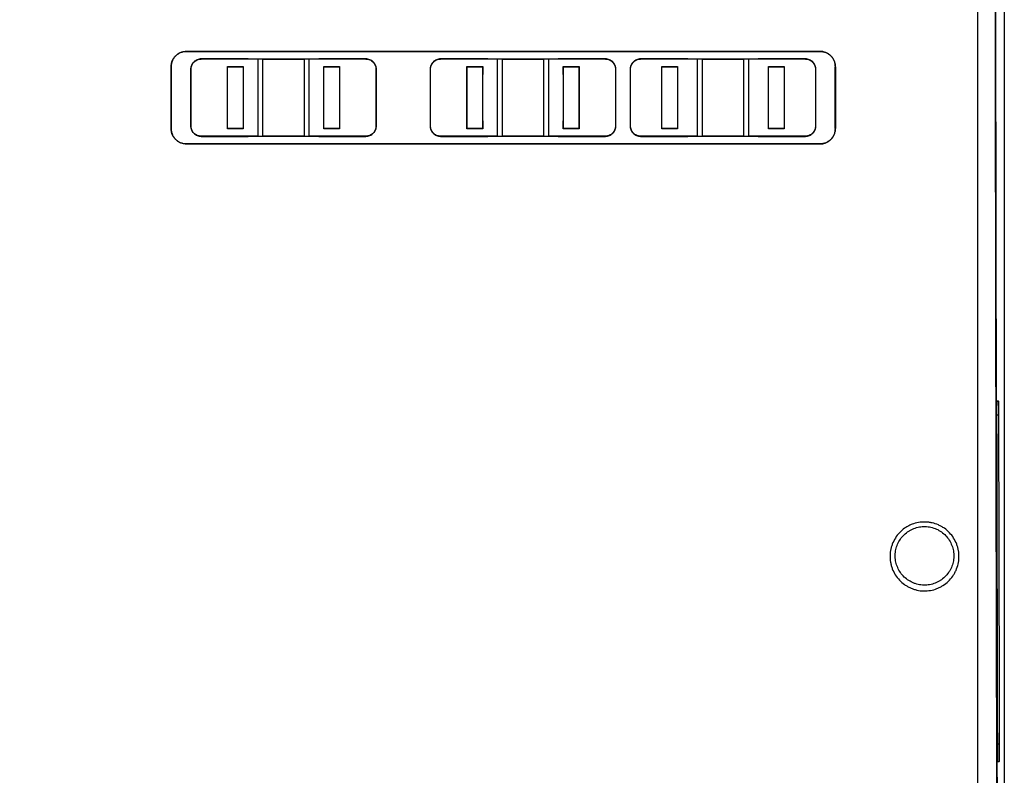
# Model space of a CAD drawing. Header units: millimetres. Extents: x -0.43 to 1.28, y -0.94 to 1.34.
# Tile 32 of 177: x 0.18 to 0.37, y -0.1 to 0.05. Entities that reach past the tile are written whole.
import ezdxf

# ---------------------------------------------------------------- set-up
doc = ezdxf.new("R2010")
doc.units = ezdxf.units.MM

msp = doc.modelspace()

# ---------------------------------------------------------------- linework, layer by layer
at = {"color": 7, "linetype": 'Continuous', "lineweight": 25}
for p, q in [((0.36811, 0.47996), (0.36811, -0.16904)), ((0.36809, 0.17946), (0.36809, -0.17002)), ((0.20931, 0.04294), (0.33231, 0.04294)), ((0.20931, 0.04293), (0.20931, 0.04294)), ((0.33231, 0.04293), (0.20931, 0.04293)), ((0.33231, 0.04293), (0.33231, 0.04294)), ((0.22129, 0.04149), (0.21214, 0.04147)), ((0.21214, 0.04143), (0.21214, 0.04147)), ((0.21214, 0.04143), (0.22129, 0.04146)), ((0.22414, 0.04144), (0.22129, 0.04149)), ((0.22129, 0.04146), (0.22129, 0.04149)), ((0.22129, 0.04146), (0.22314, 0.04143)), ((0.22414, 0.04143), (0.22314, 0.04143)), ((0.22314, 0.04143), (0.22314, 0.02646)), ((0.23214, 0.04144), (0.22414, 0.04144)), ((0.22414, 0.04144), (0.22414, 0.04143)), ((0.22414, 0.04143), (0.23214, 0.04143)), ((0.23499, 0.04149), (0.23214, 0.04144)), ((0.23214, 0.04143), (0.23214, 0.04144)), ((0.23314, 0.04143), (0.23214, 0.04143)), ((0.23314, 0.04143), (0.23499, 0.04146)), ((0.23314, 0.02646), (0.23314, 0.04143)), ((0.24414, 0.04147), (0.23499, 0.04149)), ((0.23499, 0.04146), (0.23499, 0.04149)), ((0.23499, 0.04146), (0.24414, 0.04143)), ((0.24414, 0.04143), (0.24414, 0.04147)), ((0.26779, 0.04149), (0.25864, 0.04147)), ((0.25864, 0.04143), (0.25864, 0.04147)), ((0.25864, 0.04143), (0.26779, 0.04146)), ((0.27064, 0.04144), (0.26779, 0.04149)), ((0.26779, 0.04146), (0.26779, 0.04149)), ((0.26779, 0.04146), (0.26964, 0.04143)), ((0.27064, 0.04143), (0.26964, 0.04143)), ((0.26964, 0.04143), (0.26964, 0.02646)), ((0.27864, 0.04144), (0.27064, 0.04144)), ((0.27064, 0.04144), (0.27064, 0.04143)), ((0.27064, 0.04143), (0.27864, 0.04143)), ((0.2815, 0.04149), (0.27864, 0.04144)), ((0.27864, 0.04143), (0.27864, 0.04144)), ((0.27964, 0.04143), (0.27864, 0.04143)), ((0.27964, 0.04143), (0.2815, 0.04146)), ((0.27964, 0.02646), (0.27964, 0.04143)), ((0.29064, 0.04147), (0.2815, 0.04149)), ((0.2815, 0.04146), (0.2815, 0.04149)), ((0.2815, 0.04146), (0.29064, 0.04143)), ((0.29064, 0.04143), (0.29064, 0.04147)), ((0.30663, 0.04149), (0.29748, 0.04147)), ((0.29748, 0.04143), (0.29748, 0.04147)), ((0.29748, 0.04143), (0.30663, 0.04146)), ((0.30948, 0.04144), (0.30663, 0.04149)), ((0.30663, 0.04146), (0.30663, 0.04149)), ((0.30663, 0.04146), (0.30848, 0.04143)), ((0.30948, 0.04143), (0.30848, 0.04143)), ((0.30848, 0.04143), (0.30848, 0.02646)), ((0.31748, 0.04144), (0.30948, 0.04144)), ((0.30948, 0.04144), (0.30948, 0.04143)), ((0.30948, 0.04143), (0.31748, 0.04143)), ((0.32034, 0.04149), (0.31748, 0.04144)), ((0.31748, 0.04143), (0.31748, 0.04144)), ((0.31848, 0.04143), (0.31748, 0.04143)), ((0.31848, 0.04143), (0.32034, 0.04146)), ((0.31848, 0.02646), (0.31848, 0.04143)), ((0.32948, 0.04147), (0.32034, 0.04149)), ((0.32034, 0.04146), (0.32034, 0.04149)), ((0.32034, 0.04146), (0.32948, 0.04143)), ((0.32948, 0.04143), (0.32948, 0.04147)), ((0.20633, 0.03994), (0.20631, 0.03994)), ((0.21016, 0.03945), (0.21012, 0.03944)), ((0.21725, 0.03998), (0.21728, 0.03994)), ((0.21725, 0.03998), (0.22032, 0.03998)), ((0.21727, 0.03845), (0.21725, 0.03846)), ((0.21728, 0.03994), (0.22028, 0.03994)), ((0.22032, 0.03998), (0.22028, 0.03994)), ((0.22032, 0.03846), (0.2203, 0.03845)), ((0.23596, 0.03998), (0.23599, 0.03994)), ((0.23596, 0.03998), (0.23903, 0.03998)), ((0.23598, 0.03845), (0.23596, 0.03846)), ((0.23599, 0.03994), (0.23899, 0.03994)), ((0.23903, 0.03998), (0.23899, 0.03994)), ((0.23903, 0.03846), (0.23901, 0.03845)), ((0.24612, 0.03945), (0.24616, 0.03944)), ((0.25666, 0.03945), (0.25663, 0.03944)), ((0.26376, 0.03998), (0.26379, 0.03994)), ((0.26376, 0.03998), (0.26682, 0.03998)), ((0.26377, 0.03845), (0.26376, 0.03846)), ((0.26379, 0.03994), (0.26679, 0.03994)), ((0.26682, 0.03998), (0.26679, 0.03994)), ((0.26682, 0.03846), (0.26681, 0.03845)), ((0.28246, 0.03998), (0.2825, 0.03994)), ((0.28246, 0.03998), (0.28553, 0.03998)), ((0.28248, 0.03845), (0.28246, 0.03846)), ((0.2825, 0.03994), (0.2855, 0.03994)), ((0.28553, 0.03998), (0.2855, 0.03994)), ((0.28553, 0.03846), (0.28552, 0.03845)), ((0.29263, 0.03945), (0.29266, 0.03944)), ((0.2955, 0.03945), (0.29546, 0.03944)), ((0.30159, 0.03998), (0.30163, 0.03994)), ((0.30159, 0.03998), (0.30466, 0.03998)), ((0.30161, 0.03845), (0.30159, 0.03846)), ((0.30163, 0.03994), (0.30463, 0.03994)), ((0.30466, 0.03998), (0.30463, 0.03994)), ((0.30466, 0.03846), (0.30464, 0.03845)), ((0.3223, 0.03998), (0.32234, 0.03994)), ((0.3223, 0.03998), (0.32537, 0.03998)), ((0.32232, 0.03845), (0.3223, 0.03846)), ((0.32234, 0.03994), (0.32534, 0.03994)), ((0.32537, 0.03998), (0.32534, 0.03994)), ((0.32537, 0.03846), (0.32535, 0.03845)), ((0.33146, 0.03945), (0.3315, 0.03944)), ((0.33529, 0.03994), (0.33531, 0.03994)), ((0.21725, 0.02943), (0.21727, 0.02944)), ((0.2203, 0.02944), (0.22032, 0.02943)), ((0.23596, 0.02943), (0.23598, 0.02944)), ((0.23901, 0.02944), (0.23903, 0.02943)), ((0.26376, 0.02943), (0.26377, 0.02944)), ((0.26681, 0.02944), (0.26682, 0.02943)), ((0.28246, 0.02943), (0.28248, 0.02944)), ((0.28552, 0.02944), (0.28553, 0.02943)), ((0.30159, 0.02943), (0.30161, 0.02944)), ((0.30464, 0.02944), (0.30466, 0.02943)), ((0.3223, 0.02943), (0.32232, 0.02944)), ((0.32535, 0.02944), (0.32537, 0.02943)), ((0.20633, 0.02794), (0.20631, 0.02794)), ((0.21016, 0.02845), (0.21012, 0.02844)), ((0.21725, 0.02791), (0.21728, 0.02794)), ((0.22032, 0.02791), (0.21725, 0.02791)), ((0.22028, 0.02794), (0.21728, 0.02794)), ((0.22032, 0.02791), (0.22028, 0.02794)), ((0.23596, 0.02791), (0.23599, 0.02794)), ((0.23903, 0.02791), (0.23596, 0.02791)), ((0.23899, 0.02794), (0.23599, 0.02794)), ((0.23903, 0.02791), (0.23899, 0.02794)), ((0.24612, 0.02845), (0.24616, 0.02844)), ((0.25666, 0.02845), (0.25663, 0.02844)), ((0.26376, 0.02791), (0.26379, 0.02794)), ((0.26682, 0.02791), (0.26376, 0.02791)), ((0.26679, 0.02794), (0.26379, 0.02794)), ((0.26682, 0.02791), (0.26679, 0.02794)), ((0.28246, 0.02791), (0.2825, 0.02794)), ((0.28553, 0.02791), (0.28246, 0.02791)), ((0.2855, 0.02794), (0.2825, 0.02794)), ((0.28553, 0.02791), (0.2855, 0.02794)), ((0.29263, 0.02845), (0.29266, 0.02844)), ((0.2955, 0.02845), (0.29546, 0.02844)), ((0.30159, 0.02791), (0.30163, 0.02794)), ((0.30466, 0.02791), (0.30159, 0.02791)), ((0.30463, 0.02794), (0.30163, 0.02794)), ((0.30466, 0.02791), (0.30463, 0.02794)), ((0.3223, 0.02791), (0.32234, 0.02794)), ((0.32537, 0.02791), (0.3223, 0.02791)), ((0.32534, 0.02794), (0.32234, 0.02794)), ((0.32537, 0.02791), (0.32534, 0.02794)), ((0.33146, 0.02845), (0.3315, 0.02844)), ((0.33529, 0.02794), (0.33531, 0.02794)), ((0.33231, 0.02496), (0.20931, 0.02496)), ((0.20931, 0.02496), (0.20931, 0.02494)), ((0.20931, 0.02494), (0.33231, 0.02494)), ((0.21214, 0.02646), (0.21214, 0.02642)), ((0.22129, 0.02643), (0.21214, 0.02646)), ((0.21214, 0.02642), (0.22129, 0.02639)), ((0.22314, 0.02646), (0.22129, 0.02643)), ((0.22129, 0.02639), (0.22414, 0.02644)), ((0.22129, 0.02643), (0.22129, 0.02639)), ((0.22314, 0.02646), (0.22414, 0.02646)), ((0.23214, 0.02646), (0.22414, 0.02646)), ((0.22414, 0.02646), (0.22414, 0.02644)), ((0.22414, 0.02644), (0.23214, 0.02644)), ((0.23214, 0.02646), (0.23314, 0.02646)), ((0.23214, 0.02644), (0.23214, 0.02646)), ((0.23214, 0.02644), (0.23499, 0.02639)), ((0.23499, 0.02643), (0.23314, 0.02646)), ((0.24414, 0.02646), (0.23499, 0.02643)), ((0.23499, 0.02643), (0.23499, 0.02639)), ((0.23499, 0.02639), (0.24414, 0.02642)), ((0.24414, 0.02646), (0.24414, 0.02642)), ((0.25864, 0.02646), (0.25864, 0.02642)), ((0.26779, 0.02643), (0.25864, 0.02646)), ((0.25864, 0.02642), (0.26779, 0.02639)), ((0.26964, 0.02646), (0.26779, 0.02643)), ((0.26779, 0.02639), (0.27064, 0.02644)), ((0.26779, 0.02643), (0.26779, 0.02639)), ((0.26964, 0.02646), (0.27064, 0.02646)), ((0.27864, 0.02646), (0.27064, 0.02646)), ((0.27064, 0.02646), (0.27064, 0.02644)), ((0.27064, 0.02644), (0.27864, 0.02644)), ((0.27864, 0.02646), (0.27964, 0.02646)), ((0.27864, 0.02644), (0.27864, 0.02646)), ((0.27864, 0.02644), (0.2815, 0.02639)), ((0.2815, 0.02643), (0.27964, 0.02646)), ((0.29064, 0.02646), (0.2815, 0.02643)), ((0.2815, 0.02643), (0.2815, 0.02639)), ((0.2815, 0.02639), (0.29064, 0.02642)), ((0.29064, 0.02646), (0.29064, 0.02642)), ((0.29748, 0.02646), (0.29748, 0.02642)), ((0.30663, 0.02643), (0.29748, 0.02646)), ((0.29748, 0.02642), (0.30663, 0.02639)), ((0.30848, 0.02646), (0.30663, 0.02643)), ((0.30663, 0.02639), (0.30948, 0.02644)), ((0.30663, 0.02643), (0.30663, 0.02639)), ((0.30848, 0.02646), (0.30948, 0.02646)), ((0.31748, 0.02646), (0.30948, 0.02646)), ((0.30948, 0.02646), (0.30948, 0.02644)), ((0.30948, 0.02644), (0.31748, 0.02644)), ((0.31748, 0.02646), (0.31848, 0.02646)), ((0.31748, 0.02644), (0.31748, 0.02646)), ((0.31748, 0.02644), (0.32034, 0.02639)), ((0.32034, 0.02643), (0.31848, 0.02646)), ((0.32948, 0.02646), (0.32034, 0.02643)), ((0.32034, 0.02643), (0.32034, 0.02639)), ((0.32034, 0.02639), (0.32948, 0.02642)), ((0.32948, 0.02646), (0.32948, 0.02642)), ((0.33231, 0.02496), (0.33231, 0.02494)), ((0.367, -0.02504), (0.36667, -0.02504)), ((0.36681, -0.09504), (0.36714, -0.09504))]:
    msp.add_line(p, q, dxfattribs=at)
at = {"color": 250, "linetype": 'Continuous', "lineweight": 25}
for p, q in [((0.36667, -0.02504), (0.367, -0.02504)), ((0.36662, -0.0277), (0.36705, -0.0277)), ((0.36675, -0.09162), (0.3672, -0.09162)), ((0.36681, -0.09503), (0.36714, -0.09504))]:
    msp.add_line(p, q, dxfattribs=at)
at = {"color": 7, "linetype": 'Continuous', "lineweight": 25}
msp.add_ellipse((0.4078, 0.23531), major_axis=(0, 2.379), ratio=0.017455, start_param=1.556546, end_param=1.728872, dxfattribs=at)
for points in [[(0.36291, 0.09518), (0.36291, 0.00682), (0.36291, -0.08124), (0.36291, -0.16848)], [(0.22414, 0.02646), (0.22414, 0.03145), (0.22414, 0.03644), (0.22414, 0.04143)], [(0.23214, 0.04143), (0.23214, 0.03644), (0.23214, 0.03145), (0.23214, 0.02646)], [(0.27064, 0.02646), (0.27064, 0.03145), (0.27064, 0.03644), (0.27064, 0.04143)], [(0.27864, 0.04143), (0.27864, 0.03644), (0.27864, 0.03145), (0.27864, 0.02646)], [(0.30948, 0.02646), (0.30948, 0.03145), (0.30948, 0.03644), (0.30948, 0.04143)], [(0.31748, 0.04143), (0.31748, 0.03644), (0.31748, 0.03145), (0.31748, 0.02646)], [(0.20631, 0.03994), (0.20631, 0.03594), (0.20631, 0.03194), (0.20631, 0.02794)], [(0.21016, 0.02845), (0.21016, 0.03211), (0.21016, 0.03578), (0.21016, 0.03945)], [(0.21725, 0.03846), (0.21725, 0.03897), (0.21725, 0.03947), (0.21725, 0.03998)], [(0.21728, 0.02794), (0.21728, 0.03194), (0.21728, 0.03594), (0.21728, 0.03994)], [(0.22028, 0.03994), (0.22028, 0.03594), (0.22028, 0.03194), (0.22028, 0.02794)], [(0.22032, 0.03998), (0.22032, 0.03947), (0.22032, 0.03897), (0.22032, 0.03846)], [(0.23596, 0.03846), (0.23596, 0.03897), (0.23596, 0.03947), (0.23596, 0.03998)], [(0.23599, 0.02794), (0.23599, 0.03194), (0.23599, 0.03594), (0.23599, 0.03994)], [(0.23899, 0.03994), (0.23899, 0.03594), (0.23899, 0.03194), (0.23899, 0.02794)], [(0.23903, 0.03998), (0.23903, 0.03947), (0.23903, 0.03897), (0.23903, 0.03846)], [(0.24612, 0.03945), (0.24612, 0.03578), (0.24612, 0.03211), (0.24612, 0.02845)], [(0.25666, 0.02845), (0.25666, 0.03211), (0.25666, 0.03578), (0.25666, 0.03945)], [(0.26375, 0.03846), (0.26375, 0.03897), (0.26375, 0.03947), (0.26375, 0.03998)], [(0.26379, 0.02794), (0.26379, 0.03194), (0.26379, 0.03594), (0.26379, 0.03994)], [(0.26679, 0.03994), (0.26679, 0.03594), (0.26679, 0.03194), (0.26679, 0.02794)], [(0.26682, 0.03998), (0.26682, 0.03947), (0.26682, 0.03897), (0.26682, 0.03846)], [(0.28246, 0.03846), (0.28246, 0.03897), (0.28246, 0.03947), (0.28246, 0.03998)], [(0.2825, 0.02794), (0.2825, 0.03194), (0.2825, 0.03594), (0.2825, 0.03994)], [(0.2855, 0.03994), (0.2855, 0.03594), (0.2855, 0.03194), (0.2855, 0.02794)], [(0.28553, 0.03998), (0.28553, 0.03947), (0.28553, 0.03897), (0.28553, 0.03846)], [(0.29263, 0.03945), (0.29263, 0.03578), (0.29263, 0.03211), (0.29263, 0.02845)], [(0.2955, 0.02845), (0.2955, 0.03211), (0.2955, 0.03578), (0.2955, 0.03945)], [(0.30159, 0.03846), (0.30159, 0.03897), (0.30159, 0.03947), (0.30159, 0.03998)], [(0.30163, 0.02794), (0.30163, 0.03194), (0.30163, 0.03594), (0.30163, 0.03994)], [(0.30463, 0.03994), (0.30463, 0.03594), (0.30463, 0.03194), (0.30463, 0.02794)], [(0.30466, 0.03998), (0.30466, 0.03947), (0.30466, 0.03897), (0.30466, 0.03846)], [(0.3223, 0.03846), (0.3223, 0.03897), (0.3223, 0.03947), (0.3223, 0.03998)], [(0.32234, 0.02794), (0.32234, 0.03194), (0.32234, 0.03594), (0.32234, 0.03994)], [(0.32534, 0.03994), (0.32534, 0.03594), (0.32534, 0.03194), (0.32534, 0.02794)], [(0.32537, 0.03998), (0.32537, 0.03947), (0.32537, 0.03897), (0.32537, 0.03846)], [(0.33146, 0.03945), (0.33146, 0.03578), (0.33146, 0.03211), (0.33146, 0.02845)], [(0.33531, 0.03994), (0.33531, 0.03594), (0.33531, 0.03194), (0.33531, 0.02794)], [(0.21725, 0.02791), (0.21725, 0.02842), (0.21725, 0.02892), (0.21725, 0.02943)], [(0.22032, 0.02943), (0.22032, 0.02892), (0.22032, 0.02842), (0.22032, 0.02791)], [(0.23596, 0.02791), (0.23596, 0.02842), (0.23596, 0.02892), (0.23596, 0.02943)], [(0.23903, 0.02943), (0.23903, 0.02892), (0.23903, 0.02842), (0.23903, 0.02791)], [(0.26375, 0.02791), (0.26375, 0.02842), (0.26375, 0.02892), (0.26375, 0.02943)], [(0.26682, 0.02943), (0.26682, 0.02892), (0.26682, 0.02842), (0.26682, 0.02791)], [(0.28246, 0.02791), (0.28246, 0.02842), (0.28246, 0.02892), (0.28246, 0.02943)], [(0.28553, 0.02943), (0.28553, 0.02892), (0.28553, 0.02842), (0.28553, 0.02791)], [(0.30159, 0.02791), (0.30159, 0.02842), (0.30159, 0.02892), (0.30159, 0.02943)], [(0.30466, 0.02943), (0.30466, 0.02892), (0.30466, 0.02842), (0.30466, 0.02791)], [(0.3223, 0.02791), (0.3223, 0.02842), (0.3223, 0.02892), (0.3223, 0.02943)], [(0.32537, 0.02943), (0.32537, 0.02892), (0.32537, 0.02842), (0.32537, 0.02791)], [(0.36662, -0.02837), (0.36666, -0.04976), (0.36671, -0.07113), (0.36676, -0.09245)], [(0.3672, -0.09162), (0.36714, -0.07035), (0.3671, -0.04904), (0.36705, -0.0277)]]:
    msp.add_open_spline(points, degree=3, dxfattribs=at)
for points, knots in [([(0.36678, -0.14007), (0.36677, -0.1384), (0.36676, -0.13506), (0.36675, -0.13005), (0.36673, -0.12503), (0.36672, -0.12001), (0.36671, -0.115), (0.36669, -0.10998), (0.36668, -0.10496), (0.36667, -0.09993), (0.36666, -0.09491), (0.36664, -0.08989), (0.36663, -0.08486), (0.36662, -0.07984), (0.36661, -0.07481), (0.3666, -0.06978), (0.36659, -0.06475), (0.36658, -0.05972), (0.36656, -0.05469), (0.36655, -0.04966), (0.36654, -0.04462), (0.36653, -0.03959), (0.36652, -0.03455), (0.36651, -0.02952), (0.3665, -0.02448), (0.36649, -0.01945), (0.36648, -0.01441), (0.36648, -0.00937), (0.36647, -0.00433), (0.36646, 0.00071), (0.36645, 0.00575), (0.36644, 0.01079), (0.36643, 0.01584), (0.36642, 0.02088), (0.36642, 0.02592), (0.36641, 0.03097), (0.3664, 0.03601), (0.36639, 0.04106), (0.36639, 0.0461), (0.36638, 0.05115), (0.36637, 0.05619), (0.36637, 0.06124), (0.36636, 0.06629), (0.36635, 0.07134), (0.36635, 0.07638), (0.36634, 0.08143), (0.36634, 0.08648), (0.36633, 0.08985), (0.36633, 0.09153)], [0, 0, 0, 0, 0.021777, 0.043553, 0.065327, 0.087099, 0.10887, 0.130638, 0.152406, 0.174171, 0.195935, 0.217697, 0.239457, 0.261216, 0.282973, 0.304728, 0.326482, 0.348233, 0.369984, 0.391732, 0.413479, 0.435224, 0.456967, 0.478709, 0.500449, 0.522187, 0.543924, 0.565659, 0.587392, 0.609123, 0.630853, 0.652581, 0.674308, 0.696032, 0.717755, 0.739477, 0.761196, 0.782914, 0.80463, 0.826345, 0.848058, 0.869769, 0.891478, 0.913186, 0.934892, 0.956596, 0.978299, 1, 1, 1, 1]), ([(0.20631, 0.03994), (0.20631, 0.04014), (0.20633, 0.04034), (0.20641, 0.04072), (0.20646, 0.04091), (0.20661, 0.04127), (0.20671, 0.04144), (0.20692, 0.04177), (0.20705, 0.04192), (0.20732, 0.0422), (0.20748, 0.04232), (0.2078, 0.04254), (0.20798, 0.04264), (0.20852, 0.04286), (0.20891, 0.04294), (0.20931, 0.04294)], [0, 0, 0, 0, 0.125, 0.125, 0.25, 0.25, 0.375, 0.375, 0.5, 0.5, 0.625, 0.625, 0.75, 0.75, 1, 1, 1, 1]), ([(0.20931, 0.04293), (0.20911, 0.04293), (0.20892, 0.04291), (0.20854, 0.04283), (0.20835, 0.04277), (0.20799, 0.04262), (0.20782, 0.04253), (0.20749, 0.04231), (0.20734, 0.04219), (0.20706, 0.04191), (0.20694, 0.04176), (0.20672, 0.04144), (0.20663, 0.04126), (0.20648, 0.04091), (0.20642, 0.04072), (0.20635, 0.04033), (0.20633, 0.04014), (0.20633, 0.03994)], [0, 0, 0, 0, 0.125, 0.125, 0.25, 0.25, 0.375, 0.375, 0.5, 0.5, 0.625, 0.625, 0.75, 0.75, 0.875, 0.875, 1, 1, 1, 1]), ([(0.33531, 0.03994), (0.33531, 0.04014), (0.33529, 0.04034), (0.33522, 0.04072), (0.33516, 0.04091), (0.33501, 0.04127), (0.33492, 0.04144), (0.3347, 0.04177), (0.33457, 0.04192), (0.3343, 0.0422), (0.33415, 0.04232), (0.33382, 0.04254), (0.33364, 0.04264), (0.3331, 0.04286), (0.33271, 0.04294), (0.33231, 0.04294)], [0, 0, 0, 0, 0.125, 0.125, 0.25, 0.25, 0.375, 0.375, 0.5, 0.5, 0.625, 0.625, 0.75, 0.75, 1, 1, 1, 1]), ([(0.33231, 0.04293), (0.33251, 0.04293), (0.3327, 0.04291), (0.33308, 0.04283), (0.33327, 0.04277), (0.33363, 0.04262), (0.33381, 0.04253), (0.33413, 0.04231), (0.33428, 0.04219), (0.33456, 0.04191), (0.33468, 0.04176), (0.3349, 0.04144), (0.33499, 0.04126), (0.33514, 0.04091), (0.3352, 0.04072), (0.33527, 0.04033), (0.33529, 0.04014), (0.33529, 0.03994)], [0, 0, 0, 0, 0.125, 0.125, 0.25, 0.25, 0.375, 0.375, 0.5, 0.5, 0.625, 0.625, 0.75, 0.75, 0.875, 0.875, 1, 1, 1, 1]), ([(0.21214, 0.04147), (0.21201, 0.04147), (0.21188, 0.04145), (0.21162, 0.0414), (0.21149, 0.04136), (0.21125, 0.04125), (0.21113, 0.04119), (0.21091, 0.04105), (0.21081, 0.04096), (0.21062, 0.04077), (0.21054, 0.04067), (0.21039, 0.04045), (0.21033, 0.04034), (0.21018, 0.03997), (0.21012, 0.03971), (0.21012, 0.03944)], [0, 0, 0, 0, 0.125, 0.125, 0.25, 0.25, 0.375, 0.375, 0.5, 0.5, 0.625, 0.625, 0.75, 0.75, 1, 1, 1, 1]), ([(0.21016, 0.03945), (0.21016, 0.03958), (0.21017, 0.0397), (0.21022, 0.03996), (0.21026, 0.04008), (0.21036, 0.04032), (0.21042, 0.04043), (0.21057, 0.04065), (0.21065, 0.04075), (0.21083, 0.04093), (0.21093, 0.04102), (0.21115, 0.04116), (0.21126, 0.04122), (0.21162, 0.04138), (0.21188, 0.04143), (0.21214, 0.04143)], [0, 0, 0, 0, 0.125, 0.125, 0.25, 0.25, 0.375, 0.375, 0.5, 0.5, 0.625, 0.625, 0.75, 0.75, 1, 1, 1, 1]), ([(0.24616, 0.03944), (0.24616, 0.03958), (0.24614, 0.03971), (0.24609, 0.03997), (0.24605, 0.04009), (0.24595, 0.04034), (0.24589, 0.04045), (0.24575, 0.04067), (0.24566, 0.04078), (0.24547, 0.04096), (0.24537, 0.04105), (0.24515, 0.0412), (0.24504, 0.04126), (0.24467, 0.04141), (0.24441, 0.04147), (0.24414, 0.04147)], [0, 0, 0, 0, 0.125, 0.125, 0.25, 0.25, 0.375, 0.375, 0.5, 0.5, 0.625, 0.625, 0.75, 0.75, 1, 1, 1, 1]), ([(0.24414, 0.04143), (0.24427, 0.04143), (0.2444, 0.04142), (0.24465, 0.04137), (0.24478, 0.04133), (0.24502, 0.04123), (0.24513, 0.04117), (0.24535, 0.04102), (0.24545, 0.04094), (0.24572, 0.04066), (0.24587, 0.04044), (0.24607, 0.03997), (0.24612, 0.03971), (0.24612, 0.03945)], [0, 0, 0, 0, 0.125, 0.125, 0.25, 0.25, 0.375, 0.375, 0.5, 0.5, 0.75, 0.75, 1, 1, 1, 1]), ([(0.25864, 0.04147), (0.25851, 0.04147), (0.25838, 0.04145), (0.25812, 0.0414), (0.25799, 0.04136), (0.25775, 0.04126), (0.25763, 0.0412), (0.25741, 0.04105), (0.25731, 0.04096), (0.25703, 0.04068), (0.25688, 0.04046), (0.25668, 0.03997), (0.25663, 0.03971), (0.25663, 0.03944)], [0, 0, 0, 0, 0.125, 0.125, 0.25, 0.25, 0.375, 0.375, 0.5, 0.5, 0.75, 0.75, 1, 1, 1, 1]), ([(0.25666, 0.03945), (0.25666, 0.03958), (0.25667, 0.0397), (0.25672, 0.03996), (0.25676, 0.04008), (0.25686, 0.04032), (0.25692, 0.04044), (0.25707, 0.04065), (0.25715, 0.04076), (0.25742, 0.04103), (0.25764, 0.04118), (0.25812, 0.04138), (0.25838, 0.04143), (0.25864, 0.04143)], [0, 0, 0, 0, 0.125, 0.125, 0.25, 0.25, 0.375, 0.375, 0.5, 0.5, 0.75, 0.75, 1, 1, 1, 1]), ([(0.29266, 0.03944), (0.29266, 0.03958), (0.29265, 0.03971), (0.2926, 0.03997), (0.29256, 0.04009), (0.29246, 0.04034), (0.2924, 0.04045), (0.29225, 0.04067), (0.29217, 0.04078), (0.29198, 0.04096), (0.29188, 0.04105), (0.29166, 0.0412), (0.29154, 0.04126), (0.29118, 0.04141), (0.29091, 0.04147), (0.29064, 0.04147)], [0, 0, 0, 0, 0.125, 0.125, 0.25, 0.25, 0.375, 0.375, 0.5, 0.5, 0.625, 0.625, 0.75, 0.75, 1, 1, 1, 1]), ([(0.29064, 0.04143), (0.29078, 0.04143), (0.2909, 0.04142), (0.29116, 0.04137), (0.29128, 0.04133), (0.29152, 0.04123), (0.29164, 0.04117), (0.29185, 0.04102), (0.29196, 0.04094), (0.29223, 0.04066), (0.29238, 0.04044), (0.29257, 0.03997), (0.29263, 0.03971), (0.29263, 0.03945)], [0, 0, 0, 0, 0.125, 0.125, 0.25, 0.25, 0.375, 0.375, 0.5, 0.5, 0.75, 0.75, 1, 1, 1, 1]), ([(0.29748, 0.04147), (0.29735, 0.04147), (0.29722, 0.04145), (0.29696, 0.0414), (0.29683, 0.04136), (0.29659, 0.04126), (0.29647, 0.0412), (0.29625, 0.04105), (0.29615, 0.04096), (0.29587, 0.04068), (0.29572, 0.04046), (0.29552, 0.03997), (0.29546, 0.03971), (0.29546, 0.03944)], [0, 0, 0, 0, 0.125, 0.125, 0.25, 0.25, 0.375, 0.375, 0.5, 0.5, 0.75, 0.75, 1, 1, 1, 1]), ([(0.2955, 0.03945), (0.2955, 0.03958), (0.29551, 0.0397), (0.29556, 0.03996), (0.2956, 0.04008), (0.2957, 0.04032), (0.29576, 0.04044), (0.2959, 0.04065), (0.29599, 0.04076), (0.29626, 0.04103), (0.29648, 0.04118), (0.29696, 0.04138), (0.29722, 0.04143), (0.29748, 0.04143)], [0, 0, 0, 0, 0.125, 0.125, 0.25, 0.25, 0.375, 0.375, 0.5, 0.5, 0.75, 0.75, 1, 1, 1, 1]), ([(0.3315, 0.03944), (0.3315, 0.03958), (0.33149, 0.03971), (0.33143, 0.03997), (0.3314, 0.04009), (0.3313, 0.04034), (0.33123, 0.04045), (0.33109, 0.04067), (0.331, 0.04078), (0.33082, 0.04096), (0.33072, 0.04105), (0.3305, 0.0412), (0.33038, 0.04126), (0.33001, 0.04141), (0.32975, 0.04147), (0.32948, 0.04147)], [0, 0, 0, 0, 0.125, 0.125, 0.25, 0.25, 0.375, 0.375, 0.5, 0.5, 0.625, 0.625, 0.75, 0.75, 1, 1, 1, 1]), ([(0.32948, 0.04143), (0.32961, 0.04143), (0.32974, 0.04142), (0.33, 0.04137), (0.33012, 0.04133), (0.33036, 0.04123), (0.33048, 0.04117), (0.33069, 0.04102), (0.33079, 0.04094), (0.33107, 0.04066), (0.33121, 0.04044), (0.33141, 0.03997), (0.33146, 0.03971), (0.33146, 0.03945)], [0, 0, 0, 0, 0.125, 0.125, 0.25, 0.25, 0.375, 0.375, 0.5, 0.5, 0.75, 0.75, 1, 1, 1, 1]), ([(0.20633, 0.02794), (0.20633, 0.02915), (0.20633, 0.03036), (0.20633, 0.03156), (0.20633, 0.03277), (0.20633, 0.03397), (0.20633, 0.03518), (0.20633, 0.03677), (0.20633, 0.03835), (0.20633, 0.03994)], [0, 0, 0, 0, 0.00362997, 0.00362997, 0.00362997, 0.00725995, 0.00725995, 0.00725995, 0.01204251, 0.01204251, 0.01204251, 0.01204251]), ([(0.21012, 0.03944), (0.21012, 0.03853), (0.21012, 0.03762), (0.21012, 0.03671), (0.21012, 0.03577), (0.21012, 0.03484), (0.21012, 0.0339), (0.21012, 0.03208), (0.21012, 0.03026), (0.21012, 0.02844)], [0.00006788, 0.00006788, 0.00006788, 0.00006788, 0.00281496, 0.00281496, 0.00281496, 0.00562992, 0.00562992, 0.00562992, 0.01110715, 0.01110715, 0.01110715, 0.01110715]), ([(0.21727, 0.02945), (0.21727, 0.03094), (0.21727, 0.03244), (0.21727, 0.03394), (0.21727, 0.03544), (0.21727, 0.03694), (0.21727, 0.03844)], [0, 0, 0, 0, 0.004515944, 0.004515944, 0.004515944, 0.009031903, 0.009031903, 0.009031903, 0.009031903]), ([(0.2203, 0.03844), (0.2203, 0.03694), (0.2203, 0.03544), (0.2203, 0.03394), (0.2203, 0.03244), (0.2203, 0.03094), (0.2203, 0.02945)], [0, 0, 0, 0, 0.004515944, 0.004515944, 0.004515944, 0.009031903, 0.009031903, 0.009031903, 0.009031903]), ([(0.23598, 0.02945), (0.23598, 0.03094), (0.23598, 0.03244), (0.23598, 0.03394), (0.23598, 0.03544), (0.23598, 0.03694), (0.23598, 0.03844)], [0, 0, 0, 0, 0.004515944, 0.004515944, 0.004515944, 0.009031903, 0.009031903, 0.009031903, 0.009031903]), ([(0.23901, 0.03844), (0.23901, 0.03694), (0.23901, 0.03544), (0.23901, 0.03394), (0.23901, 0.03244), (0.23901, 0.03094), (0.23901, 0.02945)], [0, 0, 0, 0, 0.004515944, 0.004515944, 0.004515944, 0.009031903, 0.009031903, 0.009031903, 0.009031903]), ([(0.24616, 0.02844), (0.24616, 0.02936), (0.24616, 0.03028), (0.24616, 0.03119), (0.24616, 0.03211), (0.24616, 0.03303), (0.24616, 0.03394), (0.24616, 0.03578), (0.24616, 0.03761), (0.24616, 0.03944)], [0, 0, 0, 0, 0.00275976, 0.00275976, 0.00275976, 0.00551953, 0.00551953, 0.00551953, 0.01103896, 0.01103896, 0.01103896, 0.01103896]), ([(0.25663, 0.03944), (0.25663, 0.03853), (0.25663, 0.03761), (0.25663, 0.03669), (0.25663, 0.03578), (0.25663, 0.03486), (0.25663, 0.03394), (0.25663, 0.03211), (0.25663, 0.03028), (0.25663, 0.02844)], [0, 0, 0, 0, 0.00275976, 0.00275976, 0.00275976, 0.00551953, 0.00551953, 0.00551953, 0.01103896, 0.01103896, 0.01103896, 0.01103896]), ([(0.26377, 0.02945), (0.26377, 0.03094), (0.26377, 0.03244), (0.26377, 0.03394), (0.26377, 0.03544), (0.26377, 0.03694), (0.26377, 0.03844)], [0, 0, 0, 0, 0.004515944, 0.004515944, 0.004515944, 0.009031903, 0.009031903, 0.009031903, 0.009031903]), ([(0.26681, 0.03844), (0.26681, 0.03694), (0.26681, 0.03544), (0.26681, 0.03394), (0.26681, 0.03244), (0.26681, 0.03094), (0.26681, 0.02945)], [0, 0, 0, 0, 0.004515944, 0.004515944, 0.004515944, 0.009031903, 0.009031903, 0.009031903, 0.009031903]), ([(0.28248, 0.02945), (0.28248, 0.03094), (0.28248, 0.03244), (0.28248, 0.03394), (0.28248, 0.03544), (0.28248, 0.03694), (0.28248, 0.03844)], [0, 0, 0, 0, 0.004515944, 0.004515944, 0.004515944, 0.009031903, 0.009031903, 0.009031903, 0.009031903]), ([(0.28552, 0.03844), (0.28552, 0.03694), (0.28552, 0.03544), (0.28552, 0.03394), (0.28552, 0.03244), (0.28552, 0.03094), (0.28552, 0.02945)], [0, 0, 0, 0, 0.004515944, 0.004515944, 0.004515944, 0.009031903, 0.009031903, 0.009031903, 0.009031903]), ([(0.29266, 0.02844), (0.29266, 0.02936), (0.29266, 0.03028), (0.29266, 0.03119), (0.29266, 0.03211), (0.29266, 0.03303), (0.29266, 0.03394), (0.29266, 0.03578), (0.29266, 0.03761), (0.29266, 0.03944)], [0, 0, 0, 0, 0.00275976, 0.00275976, 0.00275976, 0.00551953, 0.00551953, 0.00551953, 0.01103896, 0.01103896, 0.01103896, 0.01103896]), ([(0.29546, 0.03944), (0.29546, 0.03853), (0.29546, 0.03761), (0.29546, 0.03669), (0.29546, 0.03578), (0.29546, 0.03486), (0.29546, 0.03394), (0.29546, 0.03211), (0.29546, 0.03028), (0.29546, 0.02844)], [0, 0, 0, 0, 0.00275976, 0.00275976, 0.00275976, 0.00551953, 0.00551953, 0.00551953, 0.01103896, 0.01103896, 0.01103896, 0.01103896]), ([(0.30161, 0.02945), (0.30161, 0.03094), (0.30161, 0.03244), (0.30161, 0.03394), (0.30161, 0.03544), (0.30161, 0.03694), (0.30161, 0.03844)], [0, 0, 0, 0, 0.004515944, 0.004515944, 0.004515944, 0.009031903, 0.009031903, 0.009031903, 0.009031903]), ([(0.30464, 0.03844), (0.30464, 0.03694), (0.30464, 0.03544), (0.30464, 0.03394), (0.30464, 0.03244), (0.30464, 0.03094), (0.30464, 0.02945)], [0, 0, 0, 0, 0.004515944, 0.004515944, 0.004515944, 0.009031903, 0.009031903, 0.009031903, 0.009031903]), ([(0.32232, 0.02945), (0.32232, 0.03094), (0.32232, 0.03244), (0.32232, 0.03394), (0.32232, 0.03544), (0.32232, 0.03694), (0.32232, 0.03844)], [0, 0, 0, 0, 0.004515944, 0.004515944, 0.004515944, 0.009031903, 0.009031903, 0.009031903, 0.009031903]), ([(0.32535, 0.03844), (0.32535, 0.03694), (0.32535, 0.03544), (0.32535, 0.03394), (0.32535, 0.03244), (0.32535, 0.03094), (0.32535, 0.02945)], [0, 0, 0, 0, 0.004515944, 0.004515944, 0.004515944, 0.009031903, 0.009031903, 0.009031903, 0.009031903]), ([(0.3315, 0.02844), (0.3315, 0.02936), (0.3315, 0.03028), (0.3315, 0.03119), (0.3315, 0.03211), (0.3315, 0.03303), (0.3315, 0.03394), (0.3315, 0.03578), (0.3315, 0.03761), (0.3315, 0.03944)], [0, 0, 0, 0, 0.00275976, 0.00275976, 0.00275976, 0.00551953, 0.00551953, 0.00551953, 0.01103896, 0.01103896, 0.01103896, 0.01103896]), ([(0.33529, 0.02794), (0.33529, 0.02915), (0.33529, 0.03036), (0.33529, 0.03156), (0.33529, 0.03277), (0.33529, 0.03397), (0.33529, 0.03518), (0.33529, 0.03677), (0.33529, 0.03835), (0.33529, 0.03994)], [0, 0, 0, 0, 0.00362997, 0.00362997, 0.00362997, 0.00725995, 0.00725995, 0.00725995, 0.01204251, 0.01204251, 0.01204251, 0.01204251]), ([(0.20931, 0.02494), (0.20911, 0.02494), (0.20892, 0.02496), (0.20853, 0.02504), (0.20834, 0.0251), (0.20798, 0.02525), (0.20781, 0.02534), (0.20748, 0.02556), (0.20733, 0.02569), (0.20705, 0.02596), (0.20693, 0.02611), (0.20671, 0.02644), (0.20661, 0.02661), (0.20646, 0.02698), (0.20641, 0.02716), (0.20633, 0.02755), (0.20631, 0.02775), (0.20631, 0.02794)], [0, 0, 0, 0, 0.125, 0.125, 0.25, 0.25, 0.375, 0.375, 0.5, 0.5, 0.625, 0.625, 0.75, 0.75, 0.875, 0.875, 1, 1, 1, 1]), ([(0.20633, 0.02794), (0.20633, 0.02775), (0.20635, 0.02755), (0.20642, 0.02717), (0.20648, 0.02699), (0.20663, 0.02662), (0.20672, 0.02645), (0.20694, 0.02613), (0.20706, 0.02598), (0.20734, 0.0257), (0.20749, 0.02558), (0.20781, 0.02536), (0.20799, 0.02527), (0.20852, 0.02504), (0.20892, 0.02496), (0.20931, 0.02496)], [0, 0, 0, 0, 0.125, 0.125, 0.25, 0.25, 0.375, 0.375, 0.5, 0.5, 0.625, 0.625, 0.75, 0.75, 1, 1, 1, 1]), ([(0.21012, 0.02844), (0.21012, 0.02831), (0.21014, 0.02818), (0.21019, 0.02792), (0.21023, 0.0278), (0.21033, 0.02755), (0.21039, 0.02744), (0.21054, 0.02722), (0.21062, 0.02712), (0.21081, 0.02693), (0.21091, 0.02685), (0.21113, 0.0267), (0.21125, 0.02663), (0.21161, 0.02648), (0.21187, 0.02642), (0.21214, 0.02642)], [0, 0, 0, 0, 0.125, 0.125, 0.25, 0.25, 0.375, 0.375, 0.5, 0.5, 0.625, 0.625, 0.75, 0.75, 1, 1, 1, 1]), ([(0.21214, 0.02646), (0.21201, 0.02646), (0.21188, 0.02647), (0.21163, 0.02653), (0.2115, 0.02657), (0.21126, 0.02667), (0.21115, 0.02673), (0.21093, 0.02687), (0.21083, 0.02696), (0.21065, 0.02714), (0.21057, 0.02724), (0.21042, 0.02745), (0.21036, 0.02757), (0.21021, 0.02793), (0.21016, 0.02819), (0.21016, 0.02845)], [0, 0, 0, 0, 0.125, 0.125, 0.25, 0.25, 0.375, 0.375, 0.5, 0.5, 0.625, 0.625, 0.75, 0.75, 1, 1, 1, 1]), ([(0.24612, 0.02845), (0.24612, 0.02832), (0.24611, 0.02819), (0.24606, 0.02793), (0.24602, 0.02781), (0.24592, 0.02757), (0.24586, 0.02745), (0.24572, 0.02724), (0.24563, 0.02714), (0.24536, 0.02686), (0.24514, 0.02671), (0.24466, 0.02651), (0.2444, 0.02646), (0.24414, 0.02646)], [0, 0, 0, 0, 0.125, 0.125, 0.25, 0.25, 0.375, 0.375, 0.5, 0.5, 0.75, 0.75, 1, 1, 1, 1]), ([(0.24414, 0.02642), (0.24427, 0.02642), (0.2444, 0.02644), (0.24466, 0.02649), (0.24479, 0.02653), (0.24504, 0.02663), (0.24515, 0.02669), (0.24537, 0.02684), (0.24547, 0.02692), (0.24575, 0.0272), (0.2459, 0.02743), (0.2461, 0.02791), (0.24616, 0.02818), (0.24616, 0.02844)], [0, 0, 0, 0, 0.125, 0.125, 0.25, 0.25, 0.375, 0.375, 0.5, 0.5, 0.75, 0.75, 1, 1, 1, 1]), ([(0.25663, 0.02844), (0.25663, 0.02831), (0.25664, 0.02818), (0.25669, 0.02792), (0.25673, 0.02779), (0.25683, 0.02755), (0.25689, 0.02743), (0.25704, 0.02721), (0.25712, 0.02711), (0.2574, 0.02683), (0.25763, 0.02668), (0.25811, 0.02648), (0.25838, 0.02642), (0.25864, 0.02642)], [0, 0, 0, 0, 0.125, 0.125, 0.25, 0.25, 0.375, 0.375, 0.5, 0.5, 0.75, 0.75, 1, 1, 1, 1]), ([(0.25864, 0.02646), (0.25851, 0.02646), (0.25838, 0.02647), (0.25813, 0.02652), (0.258, 0.02656), (0.25776, 0.02666), (0.25765, 0.02672), (0.25743, 0.02687), (0.25733, 0.02695), (0.25706, 0.02723), (0.25691, 0.02745), (0.25671, 0.02792), (0.25666, 0.02818), (0.25666, 0.02845)], [0, 0, 0, 0, 0.125, 0.125, 0.25, 0.25, 0.375, 0.375, 0.5, 0.5, 0.75, 0.75, 1, 1, 1, 1]), ([(0.29263, 0.02845), (0.29263, 0.02832), (0.29261, 0.02819), (0.29256, 0.02793), (0.29253, 0.02781), (0.29243, 0.02757), (0.29237, 0.02745), (0.29222, 0.02724), (0.29214, 0.02714), (0.29187, 0.02686), (0.29164, 0.02671), (0.29117, 0.02651), (0.29091, 0.02646), (0.29064, 0.02646)], [0, 0, 0, 0, 0.125, 0.125, 0.25, 0.25, 0.375, 0.375, 0.5, 0.5, 0.75, 0.75, 1, 1, 1, 1]), ([(0.29064, 0.02642), (0.29078, 0.02642), (0.29091, 0.02644), (0.29117, 0.02649), (0.2913, 0.02653), (0.29154, 0.02663), (0.29166, 0.02669), (0.29188, 0.02684), (0.29198, 0.02692), (0.29226, 0.0272), (0.29241, 0.02743), (0.29261, 0.02791), (0.29266, 0.02818), (0.29266, 0.02844)], [0, 0, 0, 0, 0.125, 0.125, 0.25, 0.25, 0.375, 0.375, 0.5, 0.5, 0.75, 0.75, 1, 1, 1, 1]), ([(0.29546, 0.02844), (0.29546, 0.02831), (0.29548, 0.02818), (0.29553, 0.02792), (0.29557, 0.02779), (0.29567, 0.02755), (0.29573, 0.02743), (0.29588, 0.02721), (0.29596, 0.02711), (0.29624, 0.02683), (0.29646, 0.02668), (0.29695, 0.02648), (0.29721, 0.02642), (0.29748, 0.02642)], [0, 0, 0, 0, 0.125, 0.125, 0.25, 0.25, 0.375, 0.375, 0.5, 0.5, 0.75, 0.75, 1, 1, 1, 1]), ([(0.29748, 0.02646), (0.29735, 0.02646), (0.29722, 0.02647), (0.29697, 0.02652), (0.29684, 0.02656), (0.2966, 0.02666), (0.29649, 0.02672), (0.29627, 0.02687), (0.29617, 0.02695), (0.2959, 0.02723), (0.29575, 0.02745), (0.29555, 0.02792), (0.2955, 0.02818), (0.2955, 0.02845)], [0, 0, 0, 0, 0.125, 0.125, 0.25, 0.25, 0.375, 0.375, 0.5, 0.5, 0.75, 0.75, 1, 1, 1, 1]), ([(0.33146, 0.02845), (0.33146, 0.02832), (0.33145, 0.02819), (0.3314, 0.02793), (0.33136, 0.02781), (0.33126, 0.02757), (0.3312, 0.02745), (0.33106, 0.02724), (0.33098, 0.02714), (0.3307, 0.02686), (0.33048, 0.02671), (0.33, 0.02651), (0.32974, 0.02646), (0.32948, 0.02646)], [0, 0, 0, 0, 0.125, 0.125, 0.25, 0.25, 0.375, 0.375, 0.5, 0.5, 0.75, 0.75, 1, 1, 1, 1]), ([(0.32948, 0.02642), (0.32962, 0.02642), (0.32975, 0.02644), (0.33, 0.02649), (0.33013, 0.02653), (0.33038, 0.02663), (0.33049, 0.02669), (0.33071, 0.02684), (0.33082, 0.02692), (0.3311, 0.0272), (0.33125, 0.02743), (0.33145, 0.02791), (0.3315, 0.02818), (0.3315, 0.02844)], [0, 0, 0, 0, 0.125, 0.125, 0.25, 0.25, 0.375, 0.375, 0.5, 0.5, 0.75, 0.75, 1, 1, 1, 1]), ([(0.33231, 0.02494), (0.33251, 0.02494), (0.3327, 0.02496), (0.33309, 0.02504), (0.33328, 0.0251), (0.33364, 0.02525), (0.33381, 0.02534), (0.33414, 0.02556), (0.3343, 0.02569), (0.33457, 0.02596), (0.3347, 0.02611), (0.33491, 0.02644), (0.33501, 0.02661), (0.33516, 0.02698), (0.33521, 0.02716), (0.33529, 0.02755), (0.33531, 0.02775), (0.33531, 0.02794)], [0, 0, 0, 0, 0.125, 0.125, 0.25, 0.25, 0.375, 0.375, 0.5, 0.5, 0.625, 0.625, 0.75, 0.75, 0.875, 0.875, 1, 1, 1, 1]), ([(0.33529, 0.02794), (0.33529, 0.02775), (0.33527, 0.02755), (0.3352, 0.02717), (0.33514, 0.02699), (0.33499, 0.02662), (0.3349, 0.02645), (0.33469, 0.02613), (0.33456, 0.02598), (0.33428, 0.0257), (0.33413, 0.02558), (0.33381, 0.02536), (0.33364, 0.02527), (0.3331, 0.02504), (0.33271, 0.02496), (0.33231, 0.02496)], [0, 0, 0, 0, 0.125, 0.125, 0.25, 0.25, 0.375, 0.375, 0.5, 0.5, 0.625, 0.625, 0.75, 0.75, 1, 1, 1, 1]), ([(0.2029, -0.36407), (0.2029, -0.36407), (0.2029, -0.36407), (0.2029, -0.36407), (0.34696, 0.00063), (0.06407, -0.72878), (0.2029, -0.36407)], [0, 0, 0, 0, 0.000002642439, 0.000002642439, 0.000002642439, 0.000002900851, 0.000002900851, 0.000002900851, 0.000002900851]), ([(0.36667, -0.02504), (0.36666, -0.02504), (0.36665, -0.02513), (0.36664, -0.02547), (0.36663, -0.02572), (0.36662, -0.02635), (0.36662, -0.02672), (0.36662, -0.02752), (0.36662, -0.02795), (0.36662, -0.02837)], [4.712389, 4.712389, 4.712389, 4.712389, 5.132917, 5.132917, 5.553445, 5.553445, 5.973972, 5.973972, 6.3945, 6.3945, 6.3945, 6.3945]), ([(0.36705, -0.0277), (0.36705, -0.02734), (0.36705, -0.02698), (0.36705, -0.02633), (0.36704, -0.02604), (0.36703, -0.02556), (0.36703, -0.02536), (0.36702, -0.0251), (0.36701, -0.02504), (0.367, -0.02504)], [3.253811, 3.253811, 3.253811, 3.253811, 3.618455, 3.618455, 3.9831, 3.9831, 4.347744, 4.347744, 4.712389, 4.712389, 4.712389, 4.712389]), ([(0.34775, -0.05981), (0.34745, -0.05949), (0.34718, -0.05914), (0.34671, -0.0584), (0.34652, -0.05801), (0.34628, -0.0574), (0.34621, -0.05719), (0.3461, -0.05677), (0.34605, -0.05655), (0.34594, -0.05591), (0.34591, -0.05548), (0.34593, -0.0546), (0.34598, -0.05417), (0.34613, -0.05353), (0.34618, -0.05332), (0.34632, -0.0529), (0.3464, -0.0527), (0.34667, -0.0521), (0.34688, -0.05172), (0.34738, -0.051), (0.34767, -0.05067), (0.3483, -0.05006), (0.34865, -0.04979), (0.3492, -0.04944), (0.3494, -0.04933), (0.34979, -0.04913), (0.34999, -0.04904), (0.3506, -0.0488), (0.35102, -0.04869), (0.3519, -0.04853), (0.35233, -0.0485), (0.35299, -0.04852), (0.35321, -0.04853), (0.35365, -0.04859), (0.35387, -0.04863), (0.35451, -0.04877), (0.35492, -0.04891), (0.35553, -0.04918), (0.35573, -0.04928), (0.35611, -0.04949), (0.3563, -0.04961), (0.35683, -0.04999), (0.35717, -0.05029), (0.35777, -0.05092), (0.35804, -0.05126), (0.35851, -0.05201), (0.3587, -0.0524), (0.35894, -0.05301), (0.359, -0.05322), (0.35912, -0.05364), (0.35917, -0.05385), (0.35928, -0.0545), (0.35931, -0.05494), (0.35929, -0.05581), (0.35924, -0.05625), (0.35905, -0.0571), (0.35891, -0.05751), (0.35864, -0.05811), (0.35855, -0.05831), (0.35833, -0.05869), (0.35821, -0.05887), (0.35784, -0.05941), (0.35755, -0.05974), (0.35692, -0.06035), (0.35657, -0.06062), (0.35602, -0.06097), (0.35583, -0.06108), (0.35544, -0.06128), (0.35523, -0.06137), (0.35462, -0.06161), (0.3542, -0.06173), (0.35333, -0.06188), (0.35289, -0.06191), (0.35201, -0.06189), (0.35157, -0.06184), (0.35093, -0.06169), (0.35071, -0.06163), (0.3503, -0.06149), (0.34989, -0.06134), (0.3495, -0.06114), (0.34912, -0.06092), (0.34893, -0.0608), (0.34839, -0.06042), (0.34806, -0.06013), (0.34775, -0.05981)], [0, 0, 0, 0, 0.03125, 0.03125, 0.0625, 0.0625, 0.078125, 0.078125, 0.09375, 0.09375, 0.125, 0.125, 0.15625, 0.15625, 0.171875, 0.171875, 0.1875, 0.1875, 0.21875, 0.21875, 0.25, 0.25, 0.28125, 0.28125, 0.296875, 0.296875, 0.3125, 0.3125, 0.34375, 0.34375, 0.375, 0.375, 0.390625, 0.390625, 0.40625, 0.40625, 0.4375, 0.4375, 0.453125, 0.453125, 0.46875, 0.46875, 0.5, 0.5, 0.53125, 0.53125, 0.5625, 0.5625, 0.578125, 0.578125, 0.59375, 0.59375, 0.625, 0.625, 0.65625, 0.65625, 0.6875, 0.6875, 0.703125, 0.703125, 0.71875, 0.71875, 0.75, 0.75, 0.78125, 0.78125, 0.796875, 0.796875, 0.8125, 0.8125, 0.84375, 0.84375, 0.875, 0.875, 0.90625, 0.90625, 0.921875, 0.921875, 0.9375, 0.953125, 0.953125, 0.96875, 0.96875, 1, 1, 1, 1]), ([(0.34848, -0.059), (0.34874, -0.05927), (0.34902, -0.05952), (0.34963, -0.05995), (0.34996, -0.06014), (0.35047, -0.06036), (0.35064, -0.06043), (0.351, -0.06055), (0.35118, -0.0606), (0.35173, -0.06072), (0.3521, -0.06077), (0.35285, -0.06078), (0.35323, -0.06076), (0.35397, -0.06063), (0.35432, -0.06053), (0.35485, -0.06032), (0.35502, -0.06024), (0.35535, -0.06008), (0.35552, -0.05998), (0.35599, -0.05968), (0.35628, -0.05945), (0.35682, -0.05893), (0.35706, -0.05865), (0.35738, -0.0582), (0.35748, -0.05804), (0.35766, -0.05771), (0.35775, -0.05755), (0.35797, -0.05704), (0.35809, -0.05669), (0.35825, -0.05596), (0.35829, -0.05559), (0.35831, -0.05485), (0.35828, -0.05448), (0.35819, -0.05393), (0.35815, -0.05375), (0.35805, -0.05339), (0.35799, -0.05322), (0.35779, -0.0527), (0.35762, -0.05236), (0.35723, -0.05173), (0.357, -0.05144), (0.35649, -0.0509), (0.3562, -0.05065), (0.35559, -0.05022), (0.35526, -0.05003), (0.35458, -0.04973), (0.35422, -0.04961), (0.35349, -0.04945), (0.35312, -0.0494), (0.35237, -0.04938), (0.352, -0.04941), (0.35126, -0.04954), (0.35089, -0.04964), (0.35037, -0.04985), (0.3502, -0.04992), (0.34987, -0.05009), (0.34971, -0.05018), (0.34923, -0.05049), (0.34894, -0.05072), (0.3484, -0.05123), (0.34816, -0.05152), (0.34773, -0.05213), (0.34755, -0.05245), (0.34732, -0.05296), (0.34726, -0.05313), (0.34714, -0.05349), (0.34709, -0.05367), (0.34697, -0.05421), (0.34693, -0.05457), (0.34691, -0.05532), (0.34694, -0.05569), (0.34703, -0.05623), (0.34707, -0.05642), (0.34717, -0.05677), (0.34723, -0.05695), (0.34743, -0.05747), (0.34759, -0.0578), (0.34799, -0.05843), (0.34822, -0.05873), (0.34848, -0.059)], [0, 0, 0, 0, 0.03125, 0.03125, 0.0625, 0.0625, 0.078125, 0.078125, 0.09375, 0.09375, 0.125, 0.125, 0.15625, 0.15625, 0.1875, 0.1875, 0.203125, 0.203125, 0.21875, 0.21875, 0.25, 0.25, 0.28125, 0.28125, 0.296875, 0.296875, 0.3125, 0.3125, 0.34375, 0.34375, 0.375, 0.375, 0.40625, 0.40625, 0.421875, 0.421875, 0.4375, 0.4375, 0.46875, 0.46875, 0.5, 0.5, 0.53125, 0.53125, 0.5625, 0.5625, 0.59375, 0.59375, 0.625, 0.625, 0.65625, 0.65625, 0.6875, 0.6875, 0.703125, 0.703125, 0.71875, 0.71875, 0.75, 0.75, 0.78125, 0.78125, 0.8125, 0.8125, 0.828125, 0.828125, 0.84375, 0.84375, 0.875, 0.875, 0.90625, 0.90625, 0.921875, 0.921875, 0.9375, 0.9375, 0.96875, 0.96875, 1, 1, 1, 1]), ([(0.36714, -0.09504), (0.36715, -0.09504), (0.36716, -0.09494), (0.36717, -0.09459), (0.36718, -0.09433), (0.36719, -0.09368), (0.36719, -0.0933), (0.3672, -0.09248), (0.3672, -0.09204), (0.3672, -0.09162)], [1.570796, 1.570796, 1.570796, 1.570796, 1.998408, 1.998408, 2.42602, 2.42602, 2.853632, 2.853632, 3.281244, 3.281244, 3.281244, 3.281244]), ([(0.36676, -0.09245), (0.36676, -0.0928), (0.36676, -0.09315), (0.36677, -0.09378), (0.36677, -0.09406), (0.36678, -0.09453), (0.36678, -0.09472), (0.3668, -0.09497), (0.3668, -0.09504), (0.36681, -0.09504)], [0.138525, 0.138525, 0.138525, 0.138525, 0.496593, 0.496593, 0.854661, 0.854661, 1.212728, 1.212728, 1.570796, 1.570796, 1.570796, 1.570796])]:
    msp.add_open_spline(points, degree=3, knots=knots, dxfattribs=at)

doc.saveas('drawing.dxf')
